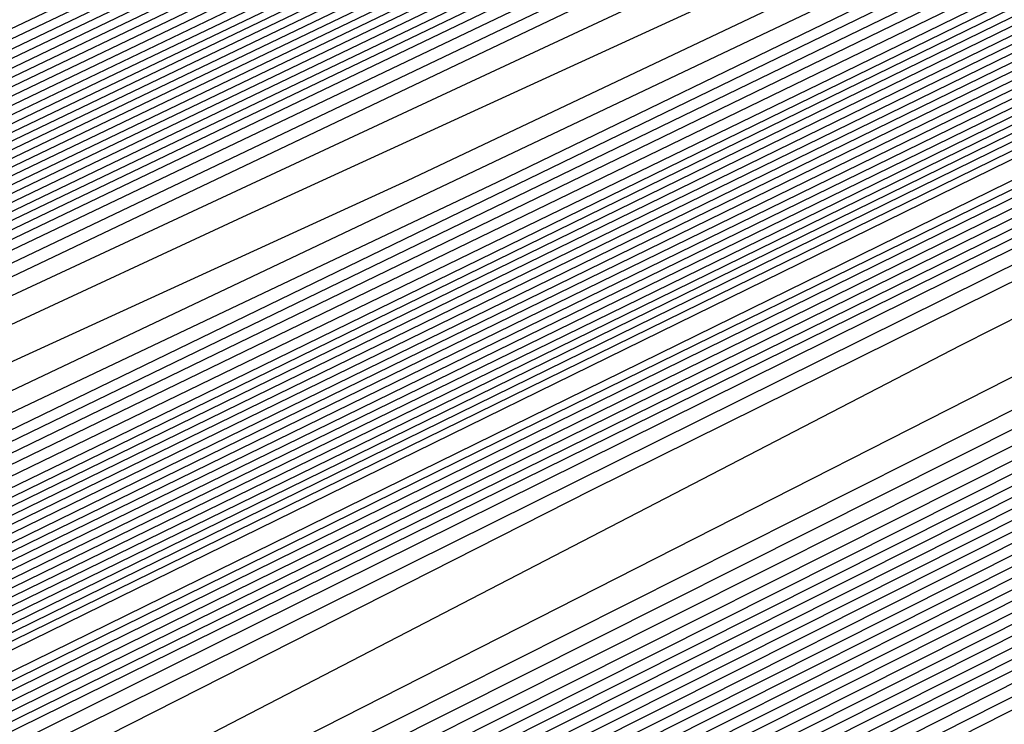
# Model space of a CAD drawing. Extents: x 3249832 to 3255657, y 13789405 to 13793316.
# Tile 234 of 256: x 3254684.87 to 3254686.75, y 13790572.38 to 13790573.72. Entities that reach past the tile are written whole.
import ezdxf

# ---------------------------------------------------------------- set-up
doc = ezdxf.new("R2010")
doc.units = 0
doc.header["$LTSCALE"] = 100
doc.header["$MEASUREMENT"] = 0
for name, color, linetype in [('GRATIO_CON', 10, 'CONTINUOUS'), ('GRATIO_ICON', 7, 'CONTINUOUS'), ('TARGETS_EAST', 7, 'CONTINUOUS')]:
    doc.layers.add(name, color=color, linetype=linetype)

# ---------------------------------------------------------------- blocks, each defined once
blk = doc.blocks.new('Gratio_032316_contours')
at = {"layer": 'GRATIO_CON', "color": 1, "linetype": 'Continuous', "flags": 128}
for points in [[(3254642.139, 13790551.7053), (3254660.6124, 13790560.6687), (3254682.3072, 13790571.2723), (3254700.7352, 13790580.305), (3254711.0317, 13790585.3564), (3254714.825, 13790587.2199), (3254715.3665, 13790587.4896), (3254715.3659, 13790587.4937), (3254715.3657, 13790587.4969), (3254715.3666, 13790587.4975), (3254715.9081, 13790587.7572), (3254719.6861, 13790589.589), (3254729.9352, 13790594.5687), (3254748.2689, 13790603.4881), (3254769.8147, 13790614.0012), (3254788.079, 13790622.9777)], [(3254643.9573, 13790552.6097), (3254661.9705, 13790561.3498), (3254683.1246, 13790571.6892), (3254701.0934, 13790580.4969), (3254711.1333, 13790585.4226), (3254714.8321, 13790587.2398), (3254715.3601, 13790587.5029), (3254715.3596, 13790587.5069), (3254715.3595, 13790587.5098), (3254715.3603, 13790587.5104), (3254715.8805, 13790587.7597), (3254719.5093, 13790589.5191), (3254729.3537, 13790594.3022), (3254746.9632, 13790602.8693), (3254767.6581, 13790612.9672), (3254785.2011, 13790621.5892)], [(3254645.7757, 13790553.5142), (3254663.3285, 13790562.0309), (3254683.9419, 13790572.1067), (3254701.4513, 13790580.6909), (3254711.2342, 13790585.4933), (3254714.8385, 13790587.2659), (3254715.3542, 13790587.5212), (3254715.853, 13790587.7617), (3254719.3325, 13790589.4492), (3254728.7721, 13790594.0356), (3254745.6576, 13790602.2505), (3254765.5015, 13790611.9331), (3254782.3232, 13790620.2006)], [(3254647.5941, 13790554.4186), (3254664.6865, 13790562.712), (3254684.7593, 13790572.5235), (3254701.8095, 13790580.8826), (3254711.336, 13790585.5591), (3254714.8458, 13790587.2852), (3254715.348, 13790587.5339), (3254715.8254, 13790587.7641), (3254719.1557, 13790589.3793), (3254728.1905, 13790593.7691), (3254744.3519, 13790601.6317), (3254763.3449, 13790610.8991), (3254779.4453, 13790618.8121)], [(3254651.2308, 13790556.2274), (3254667.4026, 13790564.0741), (3254686.3942, 13790573.3572), (3254702.526, 13790581.266), (3254711.5395, 13790585.6907), (3254714.8603, 13790587.3239), (3254715.3355, 13790587.5594), (3254715.7702, 13790587.7691), (3254718.8022, 13790589.2396), (3254727.0274, 13790593.236), (3254741.7406, 13790600.3941), (3254759.0318, 13790608.8311), (3254773.6894, 13790616.035)], [(3254653.0492, 13790557.1319), (3254668.7606, 13790564.7552), (3254687.2116, 13790573.774), (3254702.8843, 13790581.4577), (3254711.6412, 13790585.7564), (3254714.8676, 13790587.3433), (3254715.3293, 13790587.5721), (3254715.7426, 13790587.7716), (3254718.6254, 13790589.1697), (3254726.4458, 13790592.9695), (3254740.435, 13790599.7753), (3254756.8752, 13790607.7971), (3254770.8115, 13790614.6465), (3254778.5294, 13790618.5309)], [(3254646.2517, 13790553.9528), (3254654.8675, 13790558.0363), (3254670.1186, 13790565.4362), (3254688.0291, 13790574.1908), (3254703.2426, 13790581.6494), (3254711.743, 13790585.8222), (3254714.8749, 13790587.3627), (3254715.3231, 13790587.5848), (3254715.7151, 13790587.774), (3254718.4486, 13790589.0998), (3254725.8643, 13790592.703), (3254739.1294, 13790599.1565), (3254754.7186, 13790606.7631), (3254767.9336, 13790613.258), (3254775.252, 13790616.9413)], [(3254648.3232, 13790554.9771), (3254656.6859, 13790558.9407), (3254671.4766, 13790566.1173), (3254688.8465, 13790574.6076), (3254703.6008, 13790581.8411), (3254711.8447, 13790585.888), (3254714.8821, 13790587.382), (3254715.3169, 13790587.5976), (3254715.6875, 13790587.7765), (3254718.2718, 13790589.03), (3254725.2827, 13790592.4364), (3254737.8237, 13790598.5377), (3254752.562, 13790605.7291), (3254765.0557, 13790611.8694), (3254771.9746, 13790615.3518)], [(3254652.466, 13790557.0257), (3254660.3226, 13790560.7496), (3254674.1927, 13790567.4794), (3254690.4813, 13790575.4413), (3254704.3173, 13790582.2246), (3254712.0482, 13790586.0196), (3254714.8967, 13790587.4207), (3254715.3044, 13790587.623), (3254715.6323, 13790587.7815), (3254717.9183, 13790588.8903), (3254724.1196, 13790591.9033), (3254735.2124, 13790597.3001), (3254748.2489, 13790603.6611), (3254759.2998, 13790609.0924), (3254765.4198, 13790612.1726), (3254767.5973, 13790613.3706), (3254767.8046, 13790613.628), (3254767.8447, 13790613.807), (3254768.8446, 13790614.4523), (3254771.7623, 13790616.0293)], [(3254651.241, 13790556.5836), (3254654.5375, 13790558.0501), (3254662.141, 13790561.654), (3254675.5507, 13790568.1605), (3254691.2988, 13790575.8581), (3254704.6756, 13790582.4163), (3254712.1499, 13790586.0854), (3254714.904, 13790587.4401), (3254715.2982, 13790587.6357), (3254715.6047, 13790587.7839), (3254717.7415, 13790588.8204), (3254723.538, 13790591.6368), (3254733.9068, 13790596.6813), (3254746.0923, 13790602.627), (3254756.4219, 13790607.7038), (3254762.1424, 13790610.583), (3254764.1778, 13790611.7028), (3254764.3715, 13790611.9434), (3254764.4337, 13790612.1232), (3254765.5415, 13790612.8137), (3254768.7386, 13790614.5249), (3254774.566, 13790617.5186)], [(3254651.548, 13790556.8702), (3254653.3699, 13790557.6315), (3254656.6089, 13790559.0744), (3254663.9594, 13790562.5584), (3254676.9087, 13790568.8416), (3254692.1162, 13790576.2749), (3254705.0338, 13790582.608), (3254712.2517, 13790586.1512), (3254714.9112, 13790587.4594), (3254715.292, 13790587.6484), (3254715.5771, 13790587.7864), (3254717.5647, 13790588.7505), (3254722.9564, 13790591.3703), (3254732.6011, 13790596.0625), (3254743.9357, 13790601.593), (3254753.544, 13790606.3153), (3254758.865, 13790608.9934), (3254760.7582, 13790610.035), (3254760.9385, 13790610.2589), (3254761.0228, 13790610.4394), (3254762.2384, 13790611.1751), (3254765.7149, 13790613.0205), (3254772.0375, 13790616.2604)], [(3254650.8432, 13790556.6142), (3254653.5851, 13790557.8698), (3254655.4988, 13790558.6793), (3254658.6803, 13790560.0987), (3254665.7777, 13790563.4629), (3254678.2668, 13790569.5227), (3254692.9336, 13790576.6918)], [(3254650.5749, 13790556.5411), (3254654.5292, 13790558.4217), (3254657.6595, 13790559.8689), (3254659.7567, 13790560.7751), (3254662.8232, 13790562.1473), (3254669.4145, 13790565.2717), (3254680.9828, 13790570.8848), (3254694.5684, 13790577.5253)], [(3254652.1699, 13790557.3247), (3254656.3722, 13790559.3255), (3254659.6966, 13790560.8685), (3254661.8856, 13790561.8229), (3254664.8946, 13790563.1716), (3254671.2328, 13790566.1762), (3254682.3408, 13790571.5658), (3254695.3858, 13790577.9421)], [(3254649.243, 13790555.9373), (3254653.7649, 13790558.1083), (3254658.2152, 13790560.2292), (3254661.7338, 13790561.8681), (3254664.0145, 13790562.8708), (3254666.9661, 13790564.196), (3254673.0512, 13790567.0806), (3254683.6989, 13790572.2469), (3254696.2032, 13790578.3589)], [(3254650.5851, 13790556.5992), (3254655.3599, 13790558.8918), (3254660.0582, 13790561.133), (3254663.771, 13790562.8677), (3254666.1434, 13790563.9186), (3254669.0375, 13790565.2203), (3254674.8696, 13790567.985), (3254685.0569, 13790572.928), (3254697.0206, 13790578.7757)], [(3254648.7569, 13790555.7589), (3254653.2692, 13790557.9229), (3254658.5498, 13790560.4589), (3254663.7442, 13790562.9405), (3254667.8453, 13790564.8668), (3254670.4012, 13790566.0143), (3254673.1803, 13790567.2689), (3254678.5063, 13790569.7939), (3254687.7729, 13790574.2901), (3254698.6554, 13790579.6094)], [(3254649.8828, 13790556.3169), (3254654.6113, 13790558.5847), (3254660.1448, 13790561.2425), (3254665.5872, 13790563.8443), (3254669.8825, 13790565.8664), (3254672.5301, 13790567.0622), (3254675.2518, 13790568.2932), (3254680.3247, 13790570.6983), (3254689.131, 13790574.9712), (3254699.4729, 13790580.0262)], [(3254651.0087, 13790556.875), (3254655.9534, 13790559.2466), (3254661.7398, 13790562.026), (3254667.4302, 13790564.748), (3254671.9197, 13790566.866), (3254674.6591, 13790568.11), (3254677.3232, 13790569.3176), (3254682.143, 13790571.6027), (3254690.489, 13790575.6522), (3254700.2903, 13790580.443)], [(3254652.1346, 13790557.4331), (3254657.2955, 13790559.9084), (3254663.3348, 13790562.8096), (3254669.2733, 13790565.6518), (3254673.9569, 13790567.8656), (3254676.788, 13790569.1579), (3254679.3946, 13790570.3419), (3254683.9614, 13790572.5071), (3254691.847, 13790576.3333), (3254701.1077, 13790580.8598)], [(3254650.0485, 13790556.4841), (3254654.3864, 13790558.5492), (3254659.9797, 13790561.2321), (3254666.5247, 13790564.3767), (3254672.9593, 13790567.4593), (3254678.0312, 13790569.8647), (3254681.0458, 13790571.2536), (3254683.5375, 13790572.3905), (3254687.5981, 13790574.316), (3254694.5631, 13790577.6954)], [(3254651.0069, 13790556.9616), (3254655.5123, 13790559.1072), (3254661.3217, 13790561.894), (3254668.1197, 13790565.1602), (3254674.8023, 13790568.3631), (3254680.0684, 13790570.8643), (3254683.1747, 13790572.3015), (3254685.6089, 13790573.4148), (3254689.4165, 13790575.2204), (3254695.9211, 13790578.3765), (3254703.5599, 13790582.1103), (3254710.0485, 13790585.2913), (3254713.674, 13790587.0708), (3254715.0098, 13790587.728), (3254715.2012, 13790587.8237), (3254715.5767, 13790588.0145), (3254718.1988, 13790589.3384), (3254725.3135, 13790592.9288), (3254738.0825, 13790599.3724), (3254753.3307, 13790607.0675), (3254766.7985, 13790613.8657), (3254775.2332, 13790618.1281)], [(3254651.9652, 13790557.4392), (3254656.6382, 13790559.6653), (3254662.6638, 13790562.5558), (3254669.7147, 13790565.9438), (3254676.6453, 13790569.2668), (3254682.1055, 13790571.8639), (3254685.3036, 13790573.3493), (3254687.6804, 13790574.4392), (3254691.2349, 13790576.1249), (3254697.2791, 13790579.0576), (3254704.3773, 13790582.5271), (3254710.4067, 13790585.483), (3254713.7756, 13790587.1366), (3254715.0169, 13790587.7472), (3254715.1948, 13790587.8363), (3254715.5637, 13790588.0238), (3254718.1399, 13790589.3246), (3254725.1298, 13790592.8522), (3254737.6771, 13790599.1838), (3254752.6727, 13790606.7516), (3254765.9448, 13790613.4511), (3254774.3039, 13790617.6754)], [(3254652.9236, 13790557.9168), (3254657.7641, 13790560.2233), (3254664.0059, 13790563.2177), (3254671.3097, 13790566.7274), (3254678.4883, 13790570.1706), (3254684.1427, 13790572.8635), (3254687.4325, 13790574.3972), (3254689.7518, 13790575.4635), (3254693.0532, 13790577.0293), (3254698.6371, 13790579.7386), (3254705.1948, 13790582.9439), (3254710.7649, 13790585.6747), (3254713.8772, 13790587.2023), (3254715.024, 13790587.7665), (3254715.1884, 13790587.8489), (3254715.5508, 13790588.0331), (3254718.0809, 13790589.3107), (3254724.9462, 13790592.7755), (3254737.2717, 13790598.9953), (3254752.0148, 13790606.4357), (3254765.0911, 13790613.0365), (3254773.3746, 13790617.2228)], [(3254651.3, 13790557.2133), (3254654.8403, 13790558.872), (3254660.0158, 13790561.3394), (3254666.6901, 13790564.5414), (3254674.4997, 13790568.2945), (3254682.1743, 13790571.9781), (3254688.2171, 13790574.8626), (3254691.6904, 13790576.4929), (3254693.8947, 13790577.5121), (3254696.69, 13790578.8381), (3254701.3532, 13790581.1008), (3254706.8296, 13790583.7776), (3254711.4814, 13790586.0581), (3254714.0805, 13790587.3339), (3254715.0382, 13790587.8051), (3254715.1756, 13790587.8741), (3254715.5248, 13790588.0517), (3254717.9631, 13790589.2831), (3254724.5788, 13790592.6221), (3254736.4608, 13790598.6182), (3254750.699, 13790605.8039), (3254763.3837, 13790612.2073), (3254771.5159, 13790616.3175)], [(3254652.1439, 13790557.6356), (3254655.7986, 13790559.3495), (3254661.1417, 13790561.8975), (3254668.0321, 13790565.2032), (3254676.0946, 13790569.078), (3254684.0173, 13790572.8819), (3254690.2542, 13790575.8622), (3254693.8193, 13790577.5407), (3254695.9661, 13790578.5364), (3254698.5083, 13790579.7426), (3254702.7112, 13790581.7819), (3254707.647, 13790584.1944), (3254711.8396, 13790586.2498), (3254714.1821, 13790587.3996), (3254715.0454, 13790587.8244), (3254715.1692, 13790587.8867), (3254715.5119, 13790588.061), (3254717.9042, 13790589.2693), (3254724.3952, 13790592.5454), (3254736.0554, 13790598.4297), (3254750.0411, 13790605.488), (3254762.53, 13790611.7927), (3254770.5866, 13790615.8649), (3254774.8217, 13790618.021)], [(3254652.9879, 13790558.058), (3254656.757, 13790559.8271), (3254662.2676, 13790562.4555), (3254669.3742, 13790565.8651), (3254677.6896, 13790569.8616), (3254685.8603, 13790573.7856), (3254692.2914, 13790576.8618), (3254695.9482, 13790578.5886)], [(3254651.7584, 13790557.5564), (3254653.8319, 13790558.4804), (3254657.7153, 13790560.3047), (3254663.3935, 13790563.0136), (3254670.7163, 13790566.527), (3254679.2846, 13790570.6451), (3254687.7034, 13790574.6894), (3254694.3286, 13790577.8614)], [(3254652.4935, 13790558.0528), (3254653.3251, 13790558.3415), (3254655.5198, 13790559.3252), (3254659.632, 13790561.2599), (3254665.6453, 13790564.1297), (3254673.4005, 13790567.8507), (3254682.4746, 13790572.2122), (3254691.3894, 13790576.4969), (3254698.4029, 13790579.8606)], [(3254652.9639, 13790558.6646), (3254653.0867, 13790558.5122), (3254653.2547, 13790558.4334), (3254654.1084, 13790558.7341), (3254656.3637, 13790559.7476), (3254660.5904, 13790561.7374), (3254666.7712, 13790564.6877), (3254674.7426, 13790568.5125), (3254684.0695, 13790572.9958), (3254693.2324, 13790577.4007)], [(3254652.3082, 13790558.7882), (3254653.2996, 13790559.0627), (3254653.7222, 13790559.0393), (3254653.8454, 13790558.8897), (3254654.016, 13790558.814), (3254654.8917, 13790559.1266), (3254657.2077, 13790560.1699), (3254661.5487, 13790562.215), (3254667.8971, 13790565.2458), (3254676.0846, 13790569.1744), (3254685.6645, 13790573.7793), (3254695.0754, 13790578.3044)], [(3254653.0352, 13790559.1439), (3254654.05, 13790559.4312), (3254654.4805, 13790559.414), (3254654.6041, 13790559.2671), (3254654.7773, 13790559.1947), (3254655.675, 13790559.5191), (3254658.0517, 13790560.5923), (3254662.5071, 13790562.6926), (3254669.023, 13790565.8038), (3254677.4267, 13790569.8362), (3254687.2595, 13790574.5629), (3254696.9184, 13790579.2082)], [(3254652.6703, 13790559.1274), (3254654.4892, 13790559.8553), (3254655.5508, 13790560.1681), (3254655.9972, 13790560.1635), (3254656.1214, 13790560.022), (3254656.2998, 13790559.956), (3254657.2417, 13790560.3042), (3254659.7396, 13790561.4371), (3254664.4238, 13790563.6478), (3254671.2748, 13790566.9199), (3254680.1109, 13790571.1599), (3254690.4495, 13790576.13), (3254700.6044, 13790581.0157)], [(3254651.1891, 13790558.53), (3254653.3543, 13790559.4624), (3254655.2162, 13790560.211), (3254656.3012, 13790560.5366), (3254656.7555, 13790560.5382), (3254656.8801, 13790560.3994), (3254657.0611, 13790560.3366), (3254658.025, 13790560.6967), (3254660.5836, 13790561.8595), (3254665.3703, 13790564.1197), (3254672.3062, 13790567.4325), (3254681.1343, 13790571.6684), (3254691.3246, 13790576.5671), (3254701.2561, 13790581.3455)], [(3254651.8222, 13790558.8415), (3254654.0383, 13790559.7975), (3254655.9432, 13790560.5667), (3254657.0517, 13790560.905), (3254657.5139, 13790560.9129), (3254657.6388, 13790560.7769), (3254657.8223, 13790560.7173), (3254658.8083, 13790561.0893), (3254661.4275, 13790562.2819), (3254666.3151, 13790564.5907), (3254673.3236, 13790567.9384), (3254682.1101, 13790572.154), (3254692.0922, 13790576.9523), (3254701.7295, 13790581.5891)], [(3254652.4553, 13790559.153), (3254654.7223, 13790560.1326), (3254656.6702, 13790560.9224), (3254657.8021, 13790561.2735), (3254658.2722, 13790561.2876), (3254658.3974, 13790561.1543), (3254658.5836, 13790561.0979), (3254659.5916, 13790561.4818), (3254662.2715, 13790562.7043), (3254667.2599, 13790565.0618), (3254674.341, 13790568.4442), (3254683.086, 13790572.6396), (3254692.8597, 13790577.3375)], [(3254651.9883, 13790558.9968), (3254653.3923, 13790559.619), (3254654.9589, 13790560.3252), (3254656.5106, 13790561.0221), (3254657.887, 13790561.6126), (3254658.9323, 13790561.9989), (3254659.5424, 13790562.1186), (3254659.8188, 13790562.0506), (3254659.9148, 13790561.9092), (3254660.1061, 13790561.8592), (3254661.1583, 13790562.2669), (3254663.9594, 13790563.549), (3254669.1494, 13790566.0039), (3254676.3757, 13790569.4558), (3254685.0376, 13790573.6106), (3254694.3948, 13790578.1075)], [(3254652.5838, 13790559.2912), (3254654.0181, 13790559.9272), (3254655.6188, 13790560.6489), (3254657.2041, 13790561.3611), (3254658.61, 13790561.9653), (3254659.6769, 13790562.3626), (3254660.298, 13790562.4894), (3254660.5778, 13790562.4256), (3254660.6735, 13790562.2866), (3254660.8674, 13790562.2398), (3254661.9416, 13790562.6594), (3254664.8034, 13790563.9714), (3254670.0942, 13790566.4749), (3254677.3931, 13790569.9616), (3254686.0134, 13790574.0961), (3254695.1623, 13790578.4926)], [(3254652.0749, 13790559.1191), (3254653.1793, 13790559.5856), (3254654.644, 13790560.2355), (3254656.2787, 13790560.9726), (3254657.8977, 13790561.7), (3254659.3331, 13790562.3181), (3254660.4215, 13790562.7262), (3254661.0536, 13790562.8602), (3254661.3368, 13790562.8006), (3254661.4322, 13790562.6641), (3254661.6286, 13790562.6205), (3254662.7249, 13790563.052), (3254665.6473, 13790564.3938), (3254671.039, 13790566.946), (3254678.4105, 13790570.4674), (3254686.9892, 13790574.5817), (3254695.9299, 13790578.8778)], [(3254652.6477, 13790559.403), (3254653.7747, 13790559.8801), (3254655.2698, 13790560.5438), (3254656.9386, 13790561.2962), (3254658.5913, 13790562.039), (3254660.0561, 13790562.6708), (3254661.166, 13790563.0899), (3254661.8093, 13790563.231), (3254662.0957, 13790563.1756), (3254662.1908, 13790563.0415), (3254662.3899, 13790563.0011), (3254663.5082, 13790563.4445), (3254666.4913, 13790564.8162), (3254671.9838, 13790567.417), (3254679.4278, 13790570.9732), (3254687.965, 13790575.0672), (3254696.6974, 13790579.2629)], [(3254652.7465, 13790559.6241), (3254653.1242, 13790559.7253), (3254653.7934, 13790559.9708), (3254654.9657, 13790560.4689), (3254656.5215, 13790561.1603), (3254658.2584, 13790561.9436), (3254659.9784, 13790562.7168), (3254661.5022, 13790563.3762), (3254662.6552, 13790563.8172), (3254663.3205, 13790563.9727), (3254663.6137, 13790563.9256), (3254663.7082, 13790563.7964), (3254663.9124, 13790563.7624), (3254665.0749, 13790564.2296), (3254668.1792, 13790565.661), (3254673.8733, 13790568.3591), (3254681.4626, 13790571.9848), (3254689.9166, 13790576.0383), (3254698.2325, 13790580.0332)], [(3254652.9121, 13790559.7876), (3254653.3001, 13790559.8983), (3254653.6845, 13790560.0031), (3254654.3662, 13790560.2547), (3254655.5611, 13790560.7633), (3254657.1474, 13790561.4685), (3254658.9183, 13790562.2672), (3254660.672, 13790563.0558), (3254662.2253, 13790563.7289), (3254663.3997, 13790564.1808), (3254664.0761, 13790564.3435), (3254664.3727, 13790564.3007), (3254664.4669, 13790564.1738), (3254664.6737, 13790564.143), (3254665.8582, 13790564.6221), (3254669.0232, 13790566.0833), (3254674.8181, 13790568.8302), (3254682.4799, 13790572.4906), (3254690.8924, 13790576.5238), (3254699.0001, 13790580.4183)], [(3254652.8332, 13790559.8228), (3254653.4588, 13790560.0583), (3254653.8537, 13790560.1725), (3254654.2448, 13790560.2808), (3254654.939, 13790560.5386), (3254656.1566, 13790561.0578), (3254657.7733, 13790561.7768), (3254659.5782, 13790562.5909), (3254661.3656, 13790563.3947), (3254662.9483, 13790564.0816), (3254664.1443, 13790564.5444), (3254664.8318, 13790564.7143), (3254665.1317, 13790564.6757), (3254665.2256, 13790564.5513), (3254665.4349, 13790564.5237), (3254666.6415, 13790565.0146), (3254669.8671, 13790566.5057), (3254675.7629, 13790569.3012), (3254683.4973, 13790572.9964), (3254691.8683, 13790577.0094), (3254699.7676, 13790580.8035)], [(3254652.5888, 13790559.7695), (3254653.3685, 13790560.0884), (3254654.0056, 13790560.3291), (3254654.4073, 13790560.4467), (3254654.8052, 13790560.5586), (3254655.5118, 13790560.8225), (3254656.7521, 13790561.3522), (3254658.3991, 13790562.0851), (3254660.2381, 13790562.9145), (3254662.0592, 13790563.7337), (3254663.6714, 13790564.4344), (3254664.8888, 13790564.9081), (3254665.5874, 13790565.0851), (3254665.8907, 13790565.0507), (3254665.9842, 13790564.9287), (3254666.1962, 13790564.9043), (3254667.4249, 13790565.4072), (3254670.7111, 13790566.9281), (3254676.7077, 13790569.7723), (3254684.5147, 13790573.5023), (3254692.8441, 13790577.4949)], [(3254652.8549, 13790559.9647), (3254653.6307, 13790560.2883), (3254654.439, 13790560.6196), (3254655.0991, 13790560.8706), (3254655.5146, 13790560.9951), (3254655.9258, 13790561.1141), (3254656.6575, 13790561.3903), (3254657.943, 13790561.941), (3254659.6508, 13790562.7016), (3254661.5579, 13790563.5619), (3254663.4463, 13790564.4116), (3254665.1175, 13790565.1398), (3254666.378, 13790565.6354), (3254667.0986, 13790565.8267), (3254667.4086, 13790565.8007), (3254667.5016, 13790565.6836), (3254667.7187, 13790565.6656), (3254668.9915, 13790566.1922), (3254672.399, 13790567.7729), (3254678.5972, 13790570.7144), (3254686.5494, 13790574.5139), (3254694.7957, 13790578.466)]]:
    blk.add_lwpolyline(points, dxfattribs=at)
at = {"layer": 'GRATIO_CON', "color": 5, "linetype": 'Continuous', "flags": 128}
for points in [[(3254645.4599, 13790553.036), (3254663.069, 13790561.7623), (3254683.7862, 13790571.9554), (3254701.3959, 13790580.5965), (3254711.2365, 13790585.4241), (3254714.8618, 13790587.205), (3254715.3792, 13790587.4629), (3254715.3785, 13790587.4674), (3254715.3782, 13790587.4709), (3254715.379, 13790587.4719), (3254715.9133, 13790587.7279), (3254719.64, 13790589.5343), (3254729.7495, 13790594.4457), (3254747.8375, 13790603.2357), (3254769.1201, 13790613.5531), (3254787.2186, 13790622.2657)], [(3254649.9599, 13790555.2348), (3254666.4373, 13790563.4004), (3254685.823, 13790572.9383), (3254702.301, 13790581.0241), (3254711.5092, 13790585.5415), (3254714.9015, 13790587.208), (3254715.3856, 13790587.4496), (3254715.3848, 13790587.4542), (3254715.3844, 13790587.458), (3254715.3852, 13790587.4591), (3254715.9013, 13790587.7061), (3254719.4996, 13790589.4499), (3254729.2606, 13790594.1916), (3254746.7248, 13790602.6782), (3254767.2733, 13790612.6396), (3254784.7474, 13790621.0516)], [(3254645.8078, 13790553.0477), (3254654.4599, 13790557.4337), (3254669.8056, 13790565.0385), (3254687.8597, 13790573.9222), (3254703.2055, 13790581.4548), (3254711.7805, 13790585.6657), (3254714.9395, 13790587.2206), (3254715.3915, 13790587.4448), (3254715.8892, 13790587.6839), (3254719.3592, 13790589.3654), (3254728.7717, 13790593.9374), (3254745.612, 13790602.1206), (3254765.4264, 13790611.7261), (3254782.2763, 13790619.8376)], [(3254650.9146, 13790555.5543), (3254658.9599, 13790559.6325), (3254673.1739, 13790566.6765), (3254689.8966, 13790574.9051), (3254704.1107, 13790581.8824), (3254712.0533, 13790585.783), (3254714.9794, 13790587.2235), (3254715.3982, 13790587.4313), (3254715.8776, 13790587.6614), (3254719.2191, 13790589.2805), (3254728.2829, 13790593.683), (3254744.4993, 13790601.563), (3254763.5796, 13790610.8126), (3254779.8051, 13790618.6235)], [(3254649.0895, 13790554.2614), (3254654.3182, 13790556.9458), (3254657.5919, 13790558.6919), (3254661.1283, 13790560.5677), (3254667.9599, 13790564.0302), (3254679.9106, 13790569.9526), (3254693.9704, 13790576.8709), (3254705.921, 13790582.737), (3254712.5988, 13790586.0165), (3254715.0585, 13790587.2285), (3254715.4093, 13790587.4057), (3254715.4091, 13790587.4086), (3254715.4097, 13790587.4091), (3254715.4114, 13790587.4072), (3254715.8544, 13790587.617), (3254718.939, 13790589.1106), (3254727.3053, 13790593.1741), (3254742.2739, 13790600.4477), (3254759.8859, 13790608.9855), (3254774.8628, 13790616.1954)], [(3254652.9316, 13790556.1611), (3254659.0279, 13790559.2737), (3254662.7531, 13790561.2358), (3254666.2352, 13790563.0744), (3254672.4599, 13790566.2291), (3254683.2789, 13790571.5906), (3254696.0073, 13790577.8537), (3254706.8262, 13790583.1644), (3254712.8717, 13790586.1333), (3254715.0984, 13790587.2306), (3254715.416, 13790587.3911), (3254715.416, 13790587.3939), (3254715.4167, 13790587.3946), (3254715.4184, 13790587.393), (3254715.843, 13790587.5942), (3254718.799, 13790589.0255), (3254726.8166, 13790592.9197), (3254741.1612, 13790599.8901), (3254758.039, 13790608.072), (3254772.3917, 13790614.9813)], [(3254648.5889, 13790553.912), (3254656.7738, 13790558.0608), (3254663.7375, 13790561.6017), (3254667.9142, 13790563.7796), (3254671.342, 13790565.581), (3254676.9599, 13790568.4279), (3254686.6472, 13790573.2286), (3254698.0442, 13790578.8366), (3254707.7315, 13790583.5918), (3254713.1445, 13790586.2502), (3254715.1383, 13790587.2327), (3254715.4228, 13790587.3765), (3254715.4229, 13790587.3793), (3254715.4236, 13790587.3802), (3254715.4253, 13790587.3788), (3254715.8315, 13790587.5713), (3254718.659, 13790588.9404), (3254726.3278, 13790592.6653), (3254740.0485, 13790599.3324), (3254756.1922, 13790607.1585), (3254769.9205, 13790613.7673), (3254777.6832, 13790617.4194)], [(3254651.4104, 13790555.3035), (3254660.616, 13790559.9605), (3254668.4472, 13790563.9297), (3254673.0754, 13790566.3235), (3254676.4489, 13790568.0877), (3254681.4599, 13790570.6267), (3254690.0155, 13790574.8666), (3254700.0811, 13790579.8195), (3254708.6367, 13790584.0191), (3254713.4173, 13790586.367), (3254715.1783, 13790587.2348), (3254715.4296, 13790587.362), (3254715.4297, 13790587.3647), (3254715.4306, 13790587.3657), (3254715.4323, 13790587.3646), (3254715.8201, 13790587.5485), (3254718.5189, 13790588.8554), (3254725.8391, 13790592.4108), (3254738.9357, 13790598.7748), (3254754.3453, 13790606.2449), (3254767.4494, 13790612.5532), (3254774.8722, 13790616.0455)], [(3254647.5106, 13790553.2224), (3254657.0534, 13790558.0863), (3254668.3003, 13790563.7598), (3254677.8665, 13790568.5857), (3254683.3978, 13790571.4112), (3254686.6626, 13790573.101), (3254690.46, 13790575.0244), (3254696.7522, 13790578.1426), (3254704.1549, 13790581.7852), (3254710.4471, 13790584.8739), (3254713.963, 13790586.6006), (3254715.2582, 13790587.2389), (3254715.4431, 13790587.3328), (3254715.4435, 13790587.3354), (3254715.4445, 13790587.3367), (3254715.4462, 13790587.3361), (3254715.7971, 13790587.5028), (3254718.2389, 13790588.6852), (3254724.8615, 13790591.9019), (3254736.7103, 13790597.6595), (3254750.6516, 13790604.4179), (3254762.5071, 13790610.1251), (3254769.2501, 13790613.2977), (3254772.4608, 13790614.7267)], [(3254649.4643, 13790554.1811), (3254659.8749, 13790559.4778), (3254672.1424, 13790565.6595), (3254682.5761, 13790570.9137), (3254688.559, 13790573.955), (3254691.7695, 13790575.6077), (3254694.96, 13790577.2233)], [(3254651.4179, 13790555.1398), (3254662.6964, 13790560.8692), (3254675.9846, 13790567.5592), (3254687.2858, 13790573.2417), (3254693.7202, 13790576.4989)], [(3254646.6144, 13790552.5691), (3254653.3716, 13790556.0986), (3254665.5179, 13790562.2606), (3254679.8268, 13790569.4589), (3254691.9954, 13790575.5697), (3254698.8813, 13790579.0427)], [(3254649.5507, 13790554.0056), (3254657.2788, 13790558.016), (3254671.1608, 13790565.0435), (3254687.5111, 13790573.2582), (3254701.4147, 13790580.2257)], [(3254650.9017, 13790554.6653), (3254658.8371, 13790558.7771), (3254673.0892, 13790565.9887), (3254689.8746, 13790574.4203), (3254704.1484, 13790581.5711), (3254712.1263, 13790585.5666), (3254715.0665, 13790587.04), (3254715.4881, 13790587.251), (3254715.7284, 13790587.3657), (3254717.3988, 13790588.1749), (3254721.929, 13790590.3752), (3254730.0341, 13790594.3137), (3254739.5705, 13790598.9367), (3254747.6802, 13790602.8407), (3254752.3838, 13790605.0543), (3254755.2179, 13790606.3353), (3254758.5977, 13790607.8737), (3254764.2556, 13790610.5253), (3254771.1907, 13790613.8082)], [(3254652.1037, 13790555.2502), (3254659.8925, 13790559.2859), (3254673.8812, 13790566.3638), (3254690.3563, 13790574.639), (3254704.3657, 13790581.6567), (3254712.195, 13790585.5772), (3254715.0794, 13790587.0229), (3254715.4916, 13790587.2315), (3254715.4923, 13790587.2341), (3254715.4936, 13790587.2363), (3254715.4952, 13790587.2371), (3254715.717, 13790587.343), (3254717.2588, 13790588.0898), (3254721.4402, 13790590.1208), (3254728.9214, 13790593.7561), (3254737.7237, 13790598.0232), (3254745.2091, 13790601.6266), (3254749.5728, 13790603.6804), (3254752.344, 13790604.9367), (3254755.8855, 13790606.5574), (3254761.8691, 13790609.3671), (3254769.2041, 13790612.8413), (3254776.1088, 13790616.118)], [(3254650.5295, 13790554.2765), (3254653.3056, 13790555.8352), (3254660.9478, 13790559.7949), (3254674.6731, 13790566.7396), (3254690.838, 13790574.8591), (3254704.5835, 13790581.7451), (3254712.2651, 13790585.5926), (3254715.0949, 13790587.012), (3254715.4992, 13790587.2173), (3254715.4997, 13790587.2202), (3254715.5008, 13790587.2224), (3254715.5022, 13790587.2231), (3254715.7056, 13790587.3202), (3254717.1188, 13790588.0047), (3254720.9515, 13790589.8664), (3254727.8087, 13790593.1984), (3254735.8769, 13790597.1097), (3254742.7379, 13790600.4126), (3254746.7617, 13790602.3065), (3254749.4702, 13790603.5381), (3254753.1732, 13790605.2411), (3254759.4825, 13790608.2089), (3254767.2174, 13790611.8744), (3254774.4989, 13790615.3301)], [(3254653.0399, 13790555.5064), (3254655.7096, 13790557.0052), (3254663.0585, 13790560.8129), (3254676.257, 13790567.4911), (3254691.8012, 13790575.2992), (3254705.0188, 13790581.9215), (3254712.405, 13790585.6223), (3254715.1255, 13790586.9884), (3254715.5137, 13790587.187), (3254715.5139, 13790587.1907), (3254715.5149, 13790587.1935), (3254715.5162, 13790587.1948), (3254715.6827, 13790587.2745), (3254716.8387, 13790587.8346), (3254719.9739, 13790589.3575), (3254725.5832, 13790592.0832), (3254732.1832, 13790595.2826), (3254737.7956, 13790597.9844), (3254741.1396, 13790599.5586), (3254743.7225, 13790600.741), (3254747.7487, 13790602.6085), (3254754.7095, 13790605.8925), (3254763.2441, 13790609.9406), (3254771.2789, 13790613.7544)], [(3254652.4149, 13790554.6496), (3254653.3587, 13790555.1809), (3254653.8585, 13790555.5089), (3254654.0037, 13790555.6845), (3254653.9725, 13790555.8008), (3254654.2952, 13790556.1213), (3254656.9115, 13790557.5902), (3254664.1138, 13790561.322), (3254677.0489, 13790567.8669), (3254692.2829, 13790575.5193), (3254705.2366, 13790582.0098)], [(3254652.4183, 13790554.5925), (3254653.5945, 13790555.2348), (3254654.5826, 13790555.7885), (3254655.1076, 13790556.1285), (3254655.263, 13790556.3073), (3254655.2343, 13790556.4222), (3254655.5504, 13790556.7362), (3254658.1135, 13790558.1752), (3254665.1691, 13790561.831), (3254677.8408, 13790568.2426), (3254692.7645, 13790575.7394)], [(3254652.5047, 13790554.5678), (3254653.546, 13790555.1511), (3254654.774, 13790555.82), (3254655.8065, 13790556.3962), (3254656.3568, 13790556.748), (3254656.5224, 13790556.9301), (3254656.4962, 13790557.0437), (3254656.8057, 13790557.3511), (3254659.3155, 13790558.7603), (3254666.2244, 13790562.34), (3254678.6327, 13790568.6184), (3254693.2462, 13790575.9595)], [(3254652.2242, 13790554.0767), (3254653.1154, 13790554.6054), (3254653.6313, 13790554.9527), (3254654.0278, 13790555.2392), (3254654.6721, 13790555.6399), (3254655.8015, 13790556.2681), (3254657.1332, 13790556.9903), (3254658.2542, 13790557.6115), (3254658.8552, 13790557.9872), (3254659.041, 13790558.1758), (3254659.0198, 13790558.2866), (3254659.3161, 13790558.581), (3254661.7194, 13790559.9303), (3254668.335, 13790563.358), (3254680.2165, 13790569.3699), (3254694.2095, 13790576.3997)], [(3254652.0931, 13790553.9273), (3254653.2097, 13790554.5634), (3254654.1357, 13790555.1108), (3254654.6726, 13790555.4686), (3254655.0856, 13790555.7627), (3254655.7557, 13790556.176), (3254656.9292, 13790556.8266), (3254658.3127, 13790557.5755), (3254659.4781, 13790558.2191), (3254660.1044, 13790558.6067), (3254660.3003, 13790558.7986), (3254660.2816, 13790558.908), (3254660.5714, 13790559.1959), (3254662.9213, 13790560.5153), (3254669.3903, 13790563.8671), (3254681.0084, 13790569.7457), (3254694.6911, 13790576.6198)], [(3254653.037, 13790554.391), (3254654.1951, 13790555.0501), (3254655.156, 13790555.6162), (3254655.7139, 13790555.9845), (3254656.1434, 13790556.2863), (3254656.8394, 13790556.7121), (3254658.057, 13790557.3852), (3254659.4923, 13790558.1607), (3254660.7019, 13790558.8268), (3254661.3536, 13790559.2263), (3254661.5596, 13790559.4215), (3254661.5434, 13790559.5295), (3254661.8266, 13790559.8108), (3254664.1233, 13790561.1003), (3254670.4456, 13790564.3761), (3254681.8003, 13790570.1215), (3254695.1728, 13790576.8399)], [(3254652.9145, 13790554.2455), (3254653.9808, 13790554.8547), (3254655.1805, 13790555.5368), (3254656.1763, 13790556.1216), (3254656.7552, 13790556.5004), (3254657.2012, 13790556.8098), (3254657.9231, 13790557.2481), (3254659.1847, 13790557.9437), (3254660.6718, 13790558.7459), (3254661.9258, 13790559.4344), (3254662.6028, 13790559.8458), (3254662.8189, 13790560.0443), (3254662.8052, 13790560.1509), (3254663.0819, 13790560.4257), (3254665.3253, 13790561.6853), (3254671.5009, 13790564.8851), (3254682.5923, 13790570.4972), (3254695.6546, 13790577.0593)], [(3254665.5923, 13790561.6556), (3254667.7292, 13790562.8553), (3254673.6115, 13790565.9031), (3254684.1761, 13790571.2487), (3254696.618, 13790577.4994)], [(3254665.5974, 13790561.2573), (3254666.3503, 13790561.7045), (3254666.5968, 13790561.9128), (3254666.5906, 13790562.0152), (3254666.8476, 13790562.2705), (3254668.9312, 13790563.4403), (3254674.6669, 13790566.4122), (3254684.968, 13790571.6245), (3254697.0997, 13790577.7194)], [(3254665.3901, 13790561.0866), (3254666.8212, 13790561.865), (3254667.5995, 13790562.3241), (3254667.8561, 13790562.5357), (3254667.8524, 13790562.6367), (3254668.1028, 13790562.8854), (3254670.1331, 13790564.0253), (3254675.7222, 13790566.9212), (3254685.7599, 13790572.0002), (3254697.5813, 13790577.9395)], [(3254664.8234, 13790560.7363), (3254666.5696, 13790561.6718), (3254668.0451, 13790562.4726), (3254668.8487, 13790562.9436), (3254669.1154, 13790563.1585), (3254669.1143, 13790563.2581), (3254669.3581, 13790563.5003), (3254671.3351, 13790564.6103), (3254676.7775, 13790567.4302), (3254686.5518, 13790572.376), (3254698.063, 13790578.1595)], [(3254665.5089, 13790561.0006), (3254667.0789, 13790561.8533), (3254668.9287, 13790562.8422), (3254670.4928, 13790563.6879), (3254671.3471, 13790564.1828), (3254671.634, 13790564.4042), (3254671.6379, 13790564.501), (3254671.8685, 13790564.7302), (3254673.739, 13790565.7804), (3254678.8881, 13790568.4483), (3254688.1357, 13790573.1275), (3254699.0263, 13790578.5996)], [(3254665.6638, 13790560.9982), (3254666.5925, 13790561.5367), (3254668.2066, 13790562.4118), (3254670.1083, 13790563.4273), (3254671.7167, 13790564.2956), (3254672.5962, 13790564.8023), (3254672.8933, 13790565.027), (3254672.8997, 13790565.1225), (3254673.1238, 13790565.3451), (3254674.941, 13790566.3654), (3254679.9434, 13790568.9573), (3254688.9276, 13790573.5033), (3254699.508, 13790578.8196)]]:
    blk.add_lwpolyline(points, dxfattribs=at)
at = {"layer": 'GRATIO_ICON', "color": 7, "linetype": 'Continuous', "flags": 128}
for points in [[(3254649.4124, 13790555.323), (3254666.0445, 13790563.393), (3254685.5768, 13790572.9403), (3254702.1678, 13790581.0743), (3254711.4377, 13790585.6249), (3254714.8531, 13790587.3046), (3254715.3418, 13790587.5467), (3254715.7978, 13790587.7666), (3254718.979, 13790589.3094), (3254727.609, 13790593.5026), (3254743.0463, 13790601.0129), (3254761.1884, 13790609.8651), (3254776.5674, 13790617.4236)], [(3254650.3946, 13790556.0014), (3254658.5043, 13790559.8452), (3254672.8347, 13790566.7984), (3254689.6639, 13790575.0245), (3254703.9591, 13790582.0328), (3254711.9464, 13790585.9538), (3254714.8894, 13790587.4014), (3254715.3107, 13790587.6103), (3254715.6599, 13790587.779), (3254718.095, 13790588.9601), (3254724.7011, 13790592.1699), (3254736.5181, 13790597.9189), (3254750.4054, 13790604.6951), (3254762.1777, 13790610.4809), (3254768.6972, 13790613.7622), (3254771.0169, 13790615.0384), (3254771.2377, 13790615.3126)], [(3254652.6862, 13790557.518), (3254655.6223, 13790558.8693), (3254657.6277, 13790559.7272), (3254660.7518, 13790561.123), (3254667.5961, 13790564.3673), (3254679.6248, 13790570.2037), (3254693.751, 13790577.1084)], [(3254651.9272, 13790557.261), (3254656.9549, 13790559.6754), (3254661.9012, 13790562.0368), (3254665.8082, 13790563.8673), (3254668.2723, 13790564.9665), (3254671.1089, 13790566.2446), (3254676.6879, 13790568.8894), (3254686.4149, 13790573.609), (3254697.838, 13790579.1925)], [(3254649.0902, 13790556.0065), (3254653.2605, 13790557.9911), (3254658.6376, 13790560.5703), (3254664.9298, 13790563.5931), (3254671.1163, 13790566.5556), (3254675.994, 13790568.8652), (3254678.9169, 13790570.2058), (3254681.4661, 13790571.3662), (3254685.7798, 13790573.4116), (3254693.205, 13790577.0144)], [(3254650.456, 13790556.7909), (3254653.8819, 13790558.3944), (3254658.8899, 13790560.7814), (3254665.348, 13790563.8795), (3254672.9047, 13790567.5109), (3254680.3313, 13790571.0744), (3254686.1799, 13790573.8631), (3254689.5614, 13790575.445), (3254691.8232, 13790576.4878), (3254694.8716, 13790577.9337), (3254699.9952, 13790580.4197), (3254706.0122, 13790583.3608), (3254711.1231, 13790585.8664), (3254713.9789, 13790587.2681), (3254715.0311, 13790587.7858), (3254715.182, 13790587.8615), (3254715.5378, 13790588.0424), (3254718.022, 13790589.2969), (3254724.7625, 13790592.6988), (3254736.8662, 13790598.8068), (3254751.3569, 13790606.1198), (3254764.2374, 13790612.6219), (3254772.4452, 13790616.7702)], [(3254652.5417, 13790557.949), (3254654.6758, 13790558.9028), (3254658.6737, 13790560.7823), (3254664.5194, 13790563.5716), (3254672.0584, 13790567.1888), (3254680.8796, 13790571.4287), (3254689.5464, 13790575.5932), (3254696.3658, 13790578.861)], [(3254652.4307, 13790556.1481), (3254656.0215, 13790558.061), (3254663.4599, 13790561.8314), (3254676.5423, 13790568.3146), (3254691.9335, 13790575.888), (3254705.0159, 13790582.3099), (3254712.3263, 13790585.9001), (3254715.0195, 13790587.2261), (3254715.4051, 13790587.4175), (3254715.8661, 13790587.6387), (3254719.079, 13790589.1955), (3254727.7941, 13790593.4286), (3254743.3866, 13790601.0054), (3254761.7327, 13790609.8991), (3254777.334, 13790617.4094)], [(3254651.9862, 13790558.7923), (3254653.7622, 13790559.4996), (3254654.8004, 13790559.7996), (3254655.2389, 13790559.7887), (3254655.3627, 13790559.6445), (3254655.5385, 13790559.5753), (3254656.4583, 13790559.9117), (3254658.8956, 13790561.0147), (3254663.4654, 13790563.1702), (3254670.1489, 13790566.3619), (3254678.7688, 13790570.4981), (3254688.8545, 13790575.3465), (3254698.7614, 13790580.112)], [(3254651.1186, 13790558.612), (3254653.0884, 13790559.4645), (3254655.4063, 13790560.4676), (3254657.3972, 13790561.2781), (3254658.5525, 13790561.642), (3254659.0305, 13790561.6623), (3254659.1561, 13790561.5317), (3254659.3448, 13790561.4785), (3254660.375, 13790561.8743), (3254663.1154, 13790563.1266), (3254668.2046, 13790565.5328), (3254675.3584, 13790568.95), (3254684.0618, 13790573.1252), (3254693.6273, 13790577.7228)], [(3254645.557, 13790552.2637), (3254654.2319, 13790556.6949), (3254664.4581, 13790561.8601), (3254673.1568, 13790566.2577), (3254678.2366, 13790568.8673), (3254681.5558, 13790570.5944), (3254685.96, 13790572.8256), (3254693.3838, 13790576.5046), (3254702.118, 13790580.8023), (3254709.5419, 13790584.4465), (3254713.6902, 13790586.4838), (3254715.2182, 13790587.2369), (3254715.4363, 13790587.3474), (3254715.4366, 13790587.35), (3254715.4375, 13790587.3512), (3254715.4393, 13790587.3504), (3254715.8086, 13790587.5256), (3254718.3789, 13790588.7703), (3254725.3503, 13790592.1564), (3254737.823, 13790598.2172), (3254752.4985, 13790605.3314), (3254764.9782, 13790611.3391), (3254772.0611, 13790614.6716)], [(3254652.5639, 13790559.4476), (3254653.2205, 13790559.6869), (3254654.3702, 13790560.1745), (3254655.8957, 13790560.852), (3254657.5985, 13790561.6199), (3254659.2849, 13790562.3779), (3254660.7792, 13790563.0235), (3254661.9106, 13790563.4535), (3254662.5649, 13790563.6019), (3254662.8547, 13790563.5506), (3254662.9495, 13790563.419), (3254663.1511, 13790563.3817), (3254664.2916, 13790563.837), (3254667.3353, 13790565.2386), (3254672.9286, 13790567.8881), (3254680.4452, 13790571.479), (3254688.9408, 13790575.5527), (3254697.465, 13790579.6481)], [(3254652.3478, 13790559.7111), (3254653.1098, 13790560.0289), (3254653.9037, 13790560.354), (3254654.5524, 13790560.5998), (3254654.9609, 13790560.7209), (3254655.3655, 13790560.8363), (3254656.0846, 13790561.1064), (3254657.3476, 13790561.6466), (3254659.025, 13790562.3933), (3254660.898, 13790563.2382), (3254662.7527, 13790564.0726), (3254664.3945, 13790564.7871), (3254665.6334, 13790565.2717), (3254666.343, 13790565.4559), (3254666.6496, 13790565.4257), (3254666.7429, 13790565.3062), (3254666.9574, 13790565.285), (3254668.2082, 13790565.7997), (3254671.5551, 13790567.3505), (3254677.6525, 13790570.2433), (3254685.532, 13790574.0081), (3254693.8199, 13790577.9805)], [(3254648.0825, 13790553.2873), (3254655.3252, 13790557.0573), (3254668.3394, 13790563.652), (3254683.6689, 13790571.3585), (3254696.7051, 13790577.8977)], [(3254651.7847, 13790554.8915), (3254654.5076, 13790556.4202), (3254662.0031, 13790560.3039), (3254675.4651, 13790567.1153), (3254691.3196, 13790575.0792), (3254704.8011, 13790581.8331), (3254712.335, 13790585.6071), (3254715.1101, 13790586.9997), (3254715.5062, 13790587.2016), (3254715.5066, 13790587.205), (3254715.5077, 13790587.2076), (3254715.5092, 13790587.2088), (3254715.6941, 13790587.2973), (3254716.9787, 13790587.9197), (3254720.4627, 13790589.6119), (3254726.696, 13790592.6408), (3254734.03, 13790596.1961), (3254740.2668, 13790599.1985), (3254743.9507, 13790600.9325), (3254746.5964, 13790602.1395), (3254750.4609, 13790603.9248), (3254757.096, 13790607.0507), (3254765.2308, 13790610.9075), (3254772.8889, 13790614.5422)], [(3254652.97, 13790554.7157), (3254653.5884, 13790555.1039), (3254654.6737, 13790555.7096), (3254655.9536, 13790556.4051), (3254657.0303, 13790557.0038), (3254657.606, 13790557.3676), (3254657.7817, 13790557.553), (3254657.758, 13790557.6651), (3254658.0609, 13790557.9661), (3254660.5174, 13790559.3453), (3254667.2797, 13790562.849), (3254679.4246, 13790568.9942), (3254693.7278, 13790576.1796)], [(3254652.7811, 13790554.0102), (3254653.1249, 13790554.266), (3254653.8216, 13790554.6883), (3254654.9247, 13790555.3184), (3254656.166, 13790556.0235), (3254657.1966, 13790556.6271), (3254657.7964, 13790557.0163), (3254658.2591, 13790557.3334), (3254659.0068, 13790557.7842), (3254660.3124, 13790558.5022), (3254661.8514, 13790559.3311), (3254663.1496, 13790560.0421), (3254663.8519, 13790560.4654), (3254664.0782, 13790560.6672), (3254664.067, 13790560.7724), (3254664.3371, 13790561.0407), (3254666.5272, 13790562.2703), (3254672.5562, 13790565.3941), (3254683.3842, 13790570.8729), (3254696.1363, 13790577.2794)], [(3254665.9511, 13790561.2948), (3254667.7492, 13790562.257), (3254669.2689, 13790563.0803), (3254670.0979, 13790563.5632), (3254670.3747, 13790563.7813), (3254670.3761, 13790563.8796), (3254670.6133, 13790564.1153), (3254672.5371, 13790565.1953), (3254677.8328, 13790567.9392), (3254687.3437, 13790572.7518), (3254698.5447, 13790578.3795)]]:
    blk.add_lwpolyline(points, dxfattribs=at)

msp = doc.modelspace()

# ---------------------------------------------------------------- block references
at = {"layer": 'TARGETS_EAST'}
msp.add_blockref('Gratio_032316_contours', (0, 0), dxfattribs=at)

doc.saveas('drawing.dxf')
